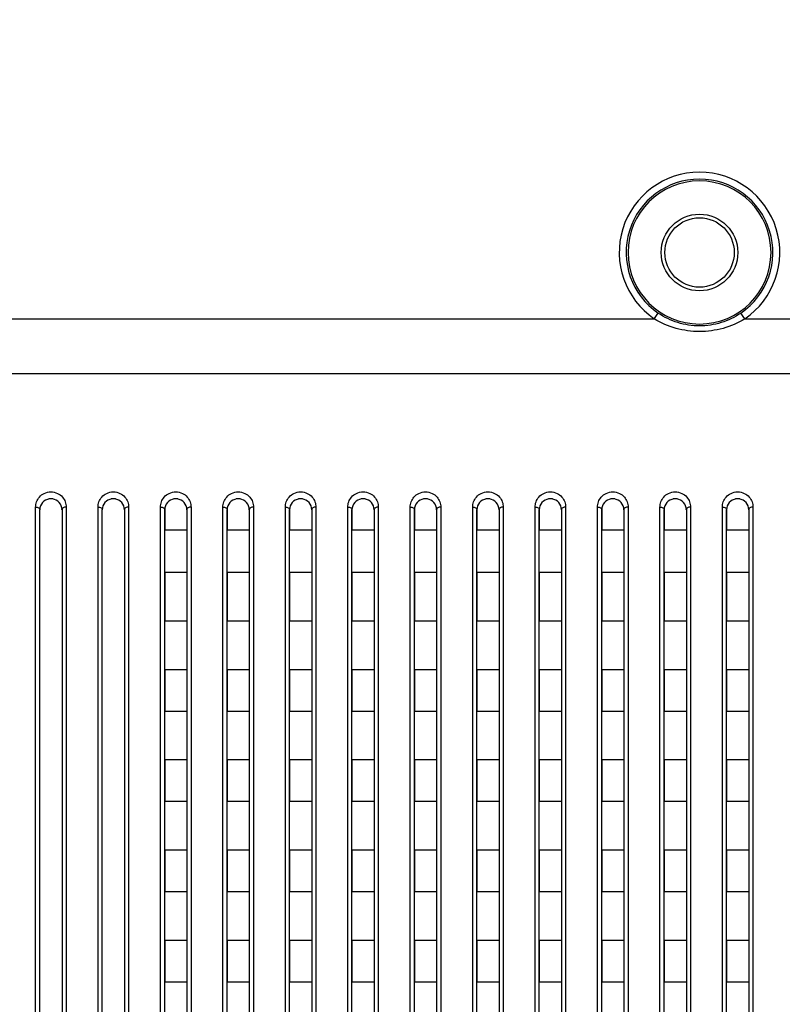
# Model space of a CAD drawing. Header units: millimetres. Extents: x -6054 to 364, y -1866 to 3094.
# Tile 204 of 256: x -3452 to -3397, y 865 to 936. Entities that reach past the tile are written whole.
import ezdxf

# ---------------------------------------------------------------- set-up
doc = ezdxf.new("R2010")
doc.units = ezdxf.units.MM
doc.header["$LTSCALE"] = 65.395
doc.header["$PDSIZE"] = 0.05
doc.layers.get('0').update_dxf_attribs({"linetype": 'CONTINUOUS'})
doc.layers.get('Defpoints').update_dxf_attribs({"linetype": 'CONTINUOUS'})
doc.layers.add('DIM', color=3, linetype='CONTINUOUS')
doc.styles.get("Standard").update_dxf_attribs({"font": 'arial.ttf'})
doc.dimstyles.new('ISO-25', dxfattribs={"dimtxt": 2.5, "dimasz": 2.5, "dimexe": 1.25, "dimexo": 0.625, "dimtad": 1, "dimtxsty": 'STANDARD', "dimcen": 2.5, "dimadec": 0, "dimazin": 0, "dimtfac": 1, "dimtmove": 0, "dimatfit": 3, "dimfxl": 1, "dimarcsym": 0})

# ---------------------------------------------------------------- blocks, each defined once
blk = doc.blocks.new('*D9')
at = {"layer": 'Defpoints', "color": 0}
for p in [(-3334.423, 996.719), (-3334.423, 865.648), (-3215.923, 865.648)]:
    blk.add_point(p, dxfattribs=at)
at = {"layer": 'DIM', "color": 3, "lineweight": -2}
for p, q in [((-3334.423, 866.273), (-3334.423, 997.969)), ((-3215.923, 866.273), (-3215.923, 997.969)), ((-3334.423, 996.719), (-3502.077, 996.719)), ((-3230.923, 996.719), (-3319.423, 996.719))]:
    blk.add_line(p, q, dxfattribs=at)
at = {"layer": 'DIM', "color": 3}
for points in [[(-3319.423, 999.219), (-3319.423, 994.219), (-3334.423, 996.719)], [(-3230.923, 994.219), (-3230.923, 999.219), (-3215.923, 996.719)]]:
    blk.add_solid(points, dxfattribs=at)
at = {"layer": 'DIM', "color": 2, "insert": (-3425.787, 1014.529), "char_height": 20, "attachment_point": 5}
blk.add_mtext('119  [4,665]', dxfattribs=at)

msp = doc.modelspace()

# ---------------------------------------------------------------- linework, layer by layer
at = {"linetype": 'Continuous'}
for p, q in [((-3559.913, 913.947), (-3406.433, 913.947)), ((-3406.433, 913.947), (-3406.152, 914.36)), ((-3399.913, 913.947), (-3400.194, 914.36)), ((-3399.913, 913.947), (-3246.433, 913.947)), ((-3099.485, 909.984), (-4686.861, 909.984)), ((-3451.023, 828.726), (-3451.023, 900.382)), ((-3448.823, 900.382), (-3448.823, 828.726)), ((-3446.523, 828.726), (-3446.523, 900.382)), ((-3444.323, 900.382), (-3444.323, 828.726)), ((-3442.023, 828.726), (-3442.023, 900.382)), ((-3439.823, 900.382), (-3439.823, 828.726)), ((-3437.523, 828.726), (-3437.523, 900.382)), ((-3435.323, 900.382), (-3435.323, 828.726)), ((-3433.023, 828.726), (-3433.023, 900.382)), ((-3430.823, 900.382), (-3430.823, 828.726)), ((-3428.523, 828.726), (-3428.523, 900.382)), ((-3426.323, 900.382), (-3426.323, 828.726)), ((-3424.023, 828.726), (-3424.023, 900.382)), ((-3421.823, 900.382), (-3421.823, 828.726)), ((-3419.523, 828.726), (-3419.523, 900.382)), ((-3417.323, 900.382), (-3417.323, 828.726)), ((-3415.023, 828.726), (-3415.023, 900.382)), ((-3412.823, 900.382), (-3412.823, 828.726)), ((-3410.523, 828.726), (-3410.523, 900.382)), ((-3408.323, 900.382), (-3408.323, 828.726)), ((-3406.023, 828.726), (-3406.023, 900.382)), ((-3403.823, 900.382), (-3403.823, 828.726)), ((-3401.523, 828.726), (-3401.523, 900.382)), ((-3399.323, 900.382), (-3399.323, 828.726)), ((-3450.723, 828.718), (-3450.723, 900.184)), ((-3450.723, 828.718), (-3450.723, 900.184)), ((-3450.723, 828.718), (-3450.723, 900.184)), ((-3449.123, 900.184), (-3449.123, 828.718)), ((-3449.123, 900.184), (-3449.123, 828.718)), ((-3449.123, 900.184), (-3449.123, 828.718)), ((-3446.223, 828.718), (-3446.223, 900.184)), ((-3446.223, 828.718), (-3446.223, 900.184)), ((-3446.223, 828.718), (-3446.223, 900.184)), ((-3444.623, 900.184), (-3444.623, 828.718)), ((-3444.623, 900.184), (-3444.623, 828.718)), ((-3444.623, 900.184), (-3444.623, 828.718)), ((-3441.723, 900.184), (-3441.723, 898.734)), ((-3441.723, 900.184), (-3441.723, 898.734)), ((-3441.723, 828.718), (-3441.723, 900.184)), ((-3440.123, 900.184), (-3440.123, 898.734)), ((-3440.123, 900.184), (-3440.123, 898.734)), ((-3440.123, 900.184), (-3440.123, 828.718)), ((-3437.223, 900.184), (-3437.223, 898.734)), ((-3437.223, 900.184), (-3437.223, 898.734)), ((-3437.223, 828.718), (-3437.223, 900.184)), ((-3435.623, 900.184), (-3435.623, 898.734)), ((-3435.623, 900.184), (-3435.623, 898.734)), ((-3435.623, 900.184), (-3435.623, 828.718)), ((-3432.723, 900.184), (-3432.723, 898.734)), ((-3432.723, 900.184), (-3432.723, 898.734)), ((-3432.723, 828.718), (-3432.723, 900.184)), ((-3431.123, 900.184), (-3431.123, 898.734)), ((-3431.123, 900.184), (-3431.123, 898.734)), ((-3431.123, 900.184), (-3431.123, 828.718)), ((-3428.223, 900.184), (-3428.223, 898.734)), ((-3428.223, 900.184), (-3428.223, 898.734)), ((-3428.223, 828.718), (-3428.223, 900.184)), ((-3426.623, 900.184), (-3426.623, 898.734)), ((-3426.623, 900.184), (-3426.623, 898.734)), ((-3426.623, 900.184), (-3426.623, 828.718)), ((-3423.723, 900.184), (-3423.723, 898.734)), ((-3423.723, 900.184), (-3423.723, 898.734)), ((-3423.723, 828.718), (-3423.723, 900.184)), ((-3422.123, 900.184), (-3422.123, 898.734)), ((-3422.123, 900.184), (-3422.123, 898.734)), ((-3422.123, 900.184), (-3422.123, 828.718)), ((-3419.223, 900.184), (-3419.223, 898.734)), ((-3419.223, 900.184), (-3419.223, 898.734)), ((-3419.223, 828.718), (-3419.223, 900.184)), ((-3417.623, 900.184), (-3417.623, 898.734)), ((-3417.623, 900.184), (-3417.623, 898.734)), ((-3417.623, 900.184), (-3417.623, 828.718)), ((-3414.723, 900.184), (-3414.723, 898.734)), ((-3414.723, 900.184), (-3414.723, 898.734)), ((-3414.723, 828.718), (-3414.723, 900.184)), ((-3413.123, 900.184), (-3413.123, 898.734)), ((-3413.123, 900.184), (-3413.123, 898.734)), ((-3413.123, 900.184), (-3413.123, 828.718)), ((-3410.223, 900.184), (-3410.223, 898.734)), ((-3410.223, 900.184), (-3410.223, 898.734)), ((-3410.223, 828.718), (-3410.223, 900.184)), ((-3408.623, 900.184), (-3408.623, 898.734)), ((-3408.623, 900.184), (-3408.623, 898.734)), ((-3408.623, 900.184), (-3408.623, 828.718)), ((-3405.723, 900.184), (-3405.723, 898.734)), ((-3405.723, 900.184), (-3405.723, 898.734)), ((-3405.723, 828.718), (-3405.723, 900.184)), ((-3404.123, 900.184), (-3404.123, 898.734)), ((-3404.123, 900.184), (-3404.123, 898.734)), ((-3404.123, 900.184), (-3404.123, 828.718)), ((-3401.223, 900.184), (-3401.223, 898.734)), ((-3401.223, 900.184), (-3401.223, 898.734)), ((-3401.223, 828.718), (-3401.223, 900.184)), ((-3399.623, 900.184), (-3399.623, 898.734)), ((-3399.623, 900.184), (-3399.623, 898.734)), ((-3399.623, 900.184), (-3399.623, 828.718)), ((-3440.123, 898.734), (-3441.723, 898.734)), ((-3440.123, 898.734), (-3441.723, 898.734)), ((-3435.623, 898.734), (-3437.223, 898.734)), ((-3435.623, 898.734), (-3437.223, 898.734)), ((-3431.123, 898.734), (-3432.723, 898.734)), ((-3431.123, 898.734), (-3432.723, 898.734)), ((-3426.623, 898.734), (-3428.223, 898.734)), ((-3426.623, 898.734), (-3428.223, 898.734)), ((-3422.123, 898.734), (-3423.723, 898.734)), ((-3422.123, 898.734), (-3423.723, 898.734)), ((-3417.623, 898.734), (-3419.223, 898.734)), ((-3417.623, 898.734), (-3419.223, 898.734)), ((-3413.123, 898.734), (-3414.723, 898.734)), ((-3413.123, 898.734), (-3414.723, 898.734)), ((-3408.623, 898.734), (-3410.223, 898.734)), ((-3408.623, 898.734), (-3410.223, 898.734)), ((-3404.123, 898.734), (-3405.723, 898.734)), ((-3404.123, 898.734), (-3405.723, 898.734)), ((-3399.623, 898.734), (-3401.223, 898.734)), ((-3399.623, 898.734), (-3401.223, 898.734)), ((-3441.723, 895.668), (-3441.723, 892.168)), ((-3441.723, 895.668), (-3441.723, 892.168)), ((-3440.123, 895.668), (-3441.723, 895.668)), ((-3440.123, 895.668), (-3441.723, 895.668)), ((-3440.123, 895.668), (-3440.123, 892.168)), ((-3440.123, 895.668), (-3440.123, 892.168)), ((-3437.223, 895.668), (-3437.223, 892.168)), ((-3437.223, 895.668), (-3437.223, 892.168)), ((-3435.623, 895.668), (-3437.223, 895.668)), ((-3435.623, 895.668), (-3437.223, 895.668)), ((-3435.623, 895.668), (-3435.623, 892.168)), ((-3435.623, 895.668), (-3435.623, 892.168)), ((-3432.723, 895.668), (-3432.723, 892.168)), ((-3432.723, 895.668), (-3432.723, 892.168)), ((-3431.123, 895.668), (-3432.723, 895.668)), ((-3431.123, 895.668), (-3432.723, 895.668)), ((-3431.123, 895.668), (-3431.123, 892.168)), ((-3431.123, 895.668), (-3431.123, 892.168)), ((-3426.623, 895.668), (-3428.223, 895.668)), ((-3426.623, 895.668), (-3428.223, 895.668)), ((-3428.223, 895.668), (-3428.223, 892.168)), ((-3428.223, 895.668), (-3428.223, 892.168)), ((-3426.623, 895.668), (-3426.623, 892.168)), ((-3426.623, 895.668), (-3426.623, 892.168)), ((-3422.123, 895.668), (-3423.723, 895.668)), ((-3422.123, 895.668), (-3423.723, 895.668)), ((-3423.723, 895.668), (-3423.723, 892.168)), ((-3423.723, 895.668), (-3423.723, 892.168)), ((-3422.123, 895.668), (-3422.123, 892.168)), ((-3422.123, 895.668), (-3422.123, 892.168)), ((-3417.623, 895.668), (-3419.223, 895.668)), ((-3417.623, 895.668), (-3419.223, 895.668)), ((-3419.223, 895.668), (-3419.223, 892.168)), ((-3419.223, 895.668), (-3419.223, 892.168)), ((-3417.623, 895.668), (-3417.623, 892.168)), ((-3417.623, 895.668), (-3417.623, 892.168)), ((-3413.123, 895.668), (-3414.723, 895.668)), ((-3413.123, 895.668), (-3414.723, 895.668)), ((-3414.723, 895.668), (-3414.723, 892.168)), ((-3414.723, 895.668), (-3414.723, 892.168)), ((-3413.123, 895.668), (-3413.123, 892.168)), ((-3413.123, 895.668), (-3413.123, 892.168)), ((-3408.623, 895.668), (-3410.223, 895.668)), ((-3408.623, 895.668), (-3410.223, 895.668)), ((-3410.223, 895.668), (-3410.223, 892.168)), ((-3410.223, 895.668), (-3410.223, 892.168)), ((-3408.623, 895.668), (-3408.623, 892.168)), ((-3408.623, 895.668), (-3408.623, 892.168)), ((-3404.123, 895.668), (-3405.723, 895.668)), ((-3404.123, 895.668), (-3405.723, 895.668)), ((-3405.723, 895.668), (-3405.723, 892.168)), ((-3405.723, 895.668), (-3405.723, 892.168)), ((-3404.123, 895.668), (-3404.123, 892.168)), ((-3404.123, 895.668), (-3404.123, 892.168)), ((-3399.623, 895.668), (-3401.223, 895.668)), ((-3399.623, 895.668), (-3401.223, 895.668)), ((-3401.223, 895.668), (-3401.223, 892.168)), ((-3401.223, 895.668), (-3401.223, 892.168)), ((-3399.623, 895.668), (-3399.623, 892.168)), ((-3399.623, 895.668), (-3399.623, 892.168)), ((-3440.123, 892.168), (-3441.723, 892.168)), ((-3440.123, 892.168), (-3441.723, 892.168)), ((-3435.623, 892.168), (-3437.223, 892.168)), ((-3435.623, 892.168), (-3437.223, 892.168)), ((-3431.123, 892.168), (-3432.723, 892.168)), ((-3431.123, 892.168), (-3432.723, 892.168)), ((-3426.623, 892.168), (-3428.223, 892.168)), ((-3426.623, 892.168), (-3428.223, 892.168)), ((-3422.123, 892.168), (-3423.723, 892.168)), ((-3422.123, 892.168), (-3423.723, 892.168)), ((-3417.623, 892.168), (-3419.223, 892.168)), ((-3417.623, 892.168), (-3419.223, 892.168)), ((-3413.123, 892.168), (-3414.723, 892.168)), ((-3413.123, 892.168), (-3414.723, 892.168)), ((-3408.623, 892.168), (-3410.223, 892.168)), ((-3408.623, 892.168), (-3410.223, 892.168)), ((-3404.123, 892.168), (-3405.723, 892.168)), ((-3404.123, 892.168), (-3405.723, 892.168)), ((-3399.623, 892.168), (-3401.223, 892.168)), ((-3399.623, 892.168), (-3401.223, 892.168)), ((-3441.723, 888.668), (-3441.723, 885.668)), ((-3441.723, 888.668), (-3441.723, 885.668)), ((-3440.123, 888.668), (-3441.723, 888.668)), ((-3440.123, 888.668), (-3441.723, 888.668)), ((-3440.123, 888.668), (-3440.123, 885.668)), ((-3440.123, 888.668), (-3440.123, 885.668)), ((-3437.223, 888.668), (-3437.223, 885.668)), ((-3437.223, 888.668), (-3437.223, 885.668)), ((-3435.623, 888.668), (-3437.223, 888.668)), ((-3435.623, 888.668), (-3437.223, 888.668)), ((-3435.623, 888.668), (-3435.623, 885.668)), ((-3435.623, 888.668), (-3435.623, 885.668)), ((-3432.723, 888.668), (-3432.723, 885.668)), ((-3432.723, 888.668), (-3432.723, 885.668)), ((-3431.123, 888.668), (-3432.723, 888.668)), ((-3431.123, 888.668), (-3432.723, 888.668)), ((-3431.123, 888.668), (-3431.123, 885.668)), ((-3431.123, 888.668), (-3431.123, 885.668)), ((-3426.623, 888.668), (-3428.223, 888.668)), ((-3426.623, 888.668), (-3428.223, 888.668)), ((-3428.223, 888.668), (-3428.223, 885.668)), ((-3428.223, 888.668), (-3428.223, 885.668)), ((-3426.623, 888.668), (-3426.623, 885.668)), ((-3426.623, 888.668), (-3426.623, 885.668)), ((-3422.123, 888.668), (-3423.723, 888.668)), ((-3422.123, 888.668), (-3423.723, 888.668)), ((-3423.723, 888.668), (-3423.723, 885.668)), ((-3423.723, 888.668), (-3423.723, 885.668)), ((-3422.123, 888.668), (-3422.123, 885.668)), ((-3422.123, 888.668), (-3422.123, 885.668)), ((-3417.623, 888.668), (-3419.223, 888.668)), ((-3417.623, 888.668), (-3419.223, 888.668)), ((-3419.223, 888.668), (-3419.223, 885.668)), ((-3419.223, 888.668), (-3419.223, 885.668)), ((-3417.623, 888.668), (-3417.623, 885.668)), ((-3417.623, 888.668), (-3417.623, 885.668)), ((-3413.123, 888.668), (-3414.723, 888.668)), ((-3413.123, 888.668), (-3414.723, 888.668)), ((-3414.723, 888.668), (-3414.723, 885.668)), ((-3414.723, 888.668), (-3414.723, 885.668)), ((-3413.123, 888.668), (-3413.123, 885.668)), ((-3413.123, 888.668), (-3413.123, 885.668)), ((-3408.623, 888.668), (-3410.223, 888.668)), ((-3408.623, 888.668), (-3410.223, 888.668)), ((-3410.223, 888.668), (-3410.223, 885.668)), ((-3410.223, 888.668), (-3410.223, 885.668)), ((-3408.623, 888.668), (-3408.623, 885.668)), ((-3408.623, 888.668), (-3408.623, 885.668)), ((-3404.123, 888.668), (-3405.723, 888.668)), ((-3404.123, 888.668), (-3405.723, 888.668)), ((-3405.723, 888.668), (-3405.723, 885.668)), ((-3405.723, 888.668), (-3405.723, 885.668)), ((-3404.123, 888.668), (-3404.123, 885.668)), ((-3404.123, 888.668), (-3404.123, 885.668)), ((-3399.623, 888.668), (-3401.223, 888.668)), ((-3399.623, 888.668), (-3401.223, 888.668)), ((-3401.223, 888.668), (-3401.223, 885.668)), ((-3401.223, 888.668), (-3401.223, 885.668)), ((-3399.623, 888.668), (-3399.623, 885.668)), ((-3399.623, 888.668), (-3399.623, 885.668)), ((-3440.123, 885.668), (-3441.723, 885.668)), ((-3440.123, 885.668), (-3441.723, 885.668)), ((-3435.623, 885.668), (-3437.223, 885.668)), ((-3435.623, 885.668), (-3437.223, 885.668)), ((-3431.123, 885.668), (-3432.723, 885.668)), ((-3431.123, 885.668), (-3432.723, 885.668)), ((-3426.623, 885.668), (-3428.223, 885.668)), ((-3426.623, 885.668), (-3428.223, 885.668)), ((-3422.123, 885.668), (-3423.723, 885.668)), ((-3422.123, 885.668), (-3423.723, 885.668)), ((-3417.623, 885.668), (-3419.223, 885.668)), ((-3417.623, 885.668), (-3419.223, 885.668)), ((-3413.123, 885.668), (-3414.723, 885.668)), ((-3413.123, 885.668), (-3414.723, 885.668)), ((-3408.623, 885.668), (-3410.223, 885.668)), ((-3408.623, 885.668), (-3410.223, 885.668)), ((-3404.123, 885.668), (-3405.723, 885.668)), ((-3404.123, 885.668), (-3405.723, 885.668)), ((-3399.623, 885.668), (-3401.223, 885.668)), ((-3399.623, 885.668), (-3401.223, 885.668)), ((-3441.723, 882.168), (-3441.723, 879.168)), ((-3441.723, 882.168), (-3441.723, 879.168)), ((-3440.123, 882.168), (-3441.723, 882.168)), ((-3440.123, 882.168), (-3441.723, 882.168)), ((-3440.123, 882.168), (-3440.123, 879.168)), ((-3440.123, 882.168), (-3440.123, 879.168)), ((-3437.223, 882.168), (-3437.223, 879.168)), ((-3437.223, 882.168), (-3437.223, 879.168)), ((-3435.623, 882.168), (-3437.223, 882.168)), ((-3435.623, 882.168), (-3437.223, 882.168)), ((-3435.623, 882.168), (-3435.623, 879.168)), ((-3435.623, 882.168), (-3435.623, 879.168)), ((-3432.723, 882.168), (-3432.723, 879.168)), ((-3432.723, 882.168), (-3432.723, 879.168)), ((-3431.123, 882.168), (-3432.723, 882.168)), ((-3431.123, 882.168), (-3432.723, 882.168)), ((-3431.123, 882.168), (-3431.123, 879.168)), ((-3431.123, 882.168), (-3431.123, 879.168)), ((-3426.623, 882.168), (-3428.223, 882.168)), ((-3426.623, 882.168), (-3428.223, 882.168)), ((-3428.223, 882.168), (-3428.223, 879.168)), ((-3428.223, 882.168), (-3428.223, 879.168)), ((-3426.623, 882.168), (-3426.623, 879.168)), ((-3426.623, 882.168), (-3426.623, 879.168)), ((-3422.123, 882.168), (-3423.723, 882.168)), ((-3422.123, 882.168), (-3423.723, 882.168)), ((-3423.723, 882.168), (-3423.723, 879.168)), ((-3423.723, 882.168), (-3423.723, 879.168)), ((-3422.123, 882.168), (-3422.123, 879.168)), ((-3422.123, 882.168), (-3422.123, 879.168)), ((-3417.623, 882.168), (-3419.223, 882.168)), ((-3417.623, 882.168), (-3419.223, 882.168)), ((-3419.223, 882.168), (-3419.223, 879.168)), ((-3419.223, 882.168), (-3419.223, 879.168)), ((-3417.623, 882.168), (-3417.623, 879.168)), ((-3417.623, 882.168), (-3417.623, 879.168)), ((-3413.123, 882.168), (-3414.723, 882.168)), ((-3413.123, 882.168), (-3414.723, 882.168)), ((-3414.723, 882.168), (-3414.723, 879.168)), ((-3414.723, 882.168), (-3414.723, 879.168)), ((-3413.123, 882.168), (-3413.123, 879.168)), ((-3413.123, 882.168), (-3413.123, 879.168)), ((-3408.623, 882.168), (-3410.223, 882.168)), ((-3408.623, 882.168), (-3410.223, 882.168)), ((-3410.223, 882.168), (-3410.223, 879.168)), ((-3410.223, 882.168), (-3410.223, 879.168)), ((-3408.623, 882.168), (-3408.623, 879.168)), ((-3408.623, 882.168), (-3408.623, 879.168)), ((-3404.123, 882.168), (-3405.723, 882.168)), ((-3404.123, 882.168), (-3405.723, 882.168)), ((-3405.723, 882.168), (-3405.723, 879.168)), ((-3405.723, 882.168), (-3405.723, 879.168)), ((-3404.123, 882.168), (-3404.123, 879.168)), ((-3404.123, 882.168), (-3404.123, 879.168)), ((-3399.623, 882.168), (-3401.223, 882.168)), ((-3399.623, 882.168), (-3401.223, 882.168)), ((-3401.223, 882.168), (-3401.223, 879.168)), ((-3401.223, 882.168), (-3401.223, 879.168)), ((-3399.623, 882.168), (-3399.623, 879.168)), ((-3399.623, 882.168), (-3399.623, 879.168)), ((-3440.123, 879.168), (-3441.723, 879.168)), ((-3440.123, 879.168), (-3441.723, 879.168)), ((-3435.623, 879.168), (-3437.223, 879.168)), ((-3435.623, 879.168), (-3437.223, 879.168)), ((-3431.123, 879.168), (-3432.723, 879.168)), ((-3431.123, 879.168), (-3432.723, 879.168)), ((-3426.623, 879.168), (-3428.223, 879.168)), ((-3426.623, 879.168), (-3428.223, 879.168)), ((-3422.123, 879.168), (-3423.723, 879.168)), ((-3422.123, 879.168), (-3423.723, 879.168)), ((-3417.623, 879.168), (-3419.223, 879.168)), ((-3417.623, 879.168), (-3419.223, 879.168)), ((-3413.123, 879.168), (-3414.723, 879.168)), ((-3413.123, 879.168), (-3414.723, 879.168)), ((-3408.623, 879.168), (-3410.223, 879.168)), ((-3408.623, 879.168), (-3410.223, 879.168)), ((-3404.123, 879.168), (-3405.723, 879.168)), ((-3404.123, 879.168), (-3405.723, 879.168)), ((-3399.623, 879.168), (-3401.223, 879.168)), ((-3399.623, 879.168), (-3401.223, 879.168)), ((-3441.723, 875.668), (-3441.723, 872.668)), ((-3441.723, 875.668), (-3441.723, 872.668)), ((-3440.123, 875.668), (-3441.723, 875.668)), ((-3440.123, 875.668), (-3441.723, 875.668)), ((-3440.123, 875.668), (-3440.123, 872.668)), ((-3440.123, 875.668), (-3440.123, 872.668)), ((-3437.223, 875.668), (-3437.223, 872.668)), ((-3437.223, 875.668), (-3437.223, 872.668)), ((-3435.623, 875.668), (-3437.223, 875.668)), ((-3435.623, 875.668), (-3437.223, 875.668)), ((-3435.623, 875.668), (-3435.623, 872.668)), ((-3435.623, 875.668), (-3435.623, 872.668)), ((-3432.723, 875.668), (-3432.723, 872.668)), ((-3432.723, 875.668), (-3432.723, 872.668)), ((-3431.123, 875.668), (-3432.723, 875.668)), ((-3431.123, 875.668), (-3432.723, 875.668)), ((-3431.123, 875.668), (-3431.123, 872.668)), ((-3431.123, 875.668), (-3431.123, 872.668)), ((-3426.623, 875.668), (-3428.223, 875.668)), ((-3426.623, 875.668), (-3428.223, 875.668)), ((-3428.223, 875.668), (-3428.223, 872.668)), ((-3428.223, 875.668), (-3428.223, 872.668)), ((-3426.623, 875.668), (-3426.623, 872.668)), ((-3426.623, 875.668), (-3426.623, 872.668)), ((-3422.123, 875.668), (-3423.723, 875.668)), ((-3422.123, 875.668), (-3423.723, 875.668)), ((-3423.723, 875.668), (-3423.723, 872.668)), ((-3423.723, 875.668), (-3423.723, 872.668)), ((-3422.123, 875.668), (-3422.123, 872.668)), ((-3422.123, 875.668), (-3422.123, 872.668)), ((-3417.623, 875.668), (-3419.223, 875.668)), ((-3417.623, 875.668), (-3419.223, 875.668)), ((-3419.223, 875.668), (-3419.223, 872.668)), ((-3419.223, 875.668), (-3419.223, 872.668)), ((-3417.623, 875.668), (-3417.623, 872.668)), ((-3417.623, 875.668), (-3417.623, 872.668)), ((-3413.123, 875.668), (-3414.723, 875.668)), ((-3413.123, 875.668), (-3414.723, 875.668)), ((-3414.723, 875.668), (-3414.723, 872.668)), ((-3414.723, 875.668), (-3414.723, 872.668)), ((-3413.123, 875.668), (-3413.123, 872.668)), ((-3413.123, 875.668), (-3413.123, 872.668)), ((-3408.623, 875.668), (-3410.223, 875.668)), ((-3408.623, 875.668), (-3410.223, 875.668)), ((-3410.223, 875.668), (-3410.223, 872.668)), ((-3410.223, 875.668), (-3410.223, 872.668)), ((-3408.623, 875.668), (-3408.623, 872.668)), ((-3408.623, 875.668), (-3408.623, 872.668)), ((-3404.123, 875.668), (-3405.723, 875.668)), ((-3404.123, 875.668), (-3405.723, 875.668)), ((-3405.723, 875.668), (-3405.723, 872.668)), ((-3405.723, 875.668), (-3405.723, 872.668)), ((-3404.123, 875.668), (-3404.123, 872.668)), ((-3404.123, 875.668), (-3404.123, 872.668)), ((-3399.623, 875.668), (-3401.223, 875.668)), ((-3399.623, 875.668), (-3401.223, 875.668)), ((-3401.223, 875.668), (-3401.223, 872.668)), ((-3401.223, 875.668), (-3401.223, 872.668)), ((-3399.623, 875.668), (-3399.623, 872.668)), ((-3399.623, 875.668), (-3399.623, 872.668)), ((-3440.123, 872.668), (-3441.723, 872.668)), ((-3440.123, 872.668), (-3441.723, 872.668)), ((-3435.623, 872.668), (-3437.223, 872.668)), ((-3435.623, 872.668), (-3437.223, 872.668)), ((-3431.123, 872.668), (-3432.723, 872.668)), ((-3431.123, 872.668), (-3432.723, 872.668)), ((-3426.623, 872.668), (-3428.223, 872.668)), ((-3426.623, 872.668), (-3428.223, 872.668)), ((-3422.123, 872.668), (-3423.723, 872.668)), ((-3422.123, 872.668), (-3423.723, 872.668)), ((-3417.623, 872.668), (-3419.223, 872.668)), ((-3417.623, 872.668), (-3419.223, 872.668)), ((-3413.123, 872.668), (-3414.723, 872.668)), ((-3413.123, 872.668), (-3414.723, 872.668)), ((-3408.623, 872.668), (-3410.223, 872.668)), ((-3408.623, 872.668), (-3410.223, 872.668)), ((-3404.123, 872.668), (-3405.723, 872.668)), ((-3404.123, 872.668), (-3405.723, 872.668)), ((-3399.623, 872.668), (-3401.223, 872.668)), ((-3399.623, 872.668), (-3401.223, 872.668)), ((-3441.723, 869.168), (-3441.723, 866.168)), ((-3441.723, 869.168), (-3441.723, 866.168)), ((-3440.123, 869.168), (-3441.723, 869.168)), ((-3440.123, 869.168), (-3441.723, 869.168)), ((-3440.123, 869.168), (-3440.123, 866.168)), ((-3440.123, 869.168), (-3440.123, 866.168)), ((-3437.223, 869.168), (-3437.223, 866.168)), ((-3437.223, 869.168), (-3437.223, 866.168)), ((-3435.623, 869.168), (-3437.223, 869.168)), ((-3435.623, 869.168), (-3437.223, 869.168)), ((-3435.623, 869.168), (-3435.623, 866.168)), ((-3435.623, 869.168), (-3435.623, 866.168)), ((-3432.723, 869.168), (-3432.723, 866.168)), ((-3432.723, 869.168), (-3432.723, 866.168)), ((-3431.123, 869.168), (-3432.723, 869.168)), ((-3431.123, 869.168), (-3432.723, 869.168)), ((-3431.123, 869.168), (-3431.123, 866.168)), ((-3431.123, 869.168), (-3431.123, 866.168)), ((-3426.623, 869.168), (-3428.223, 869.168)), ((-3426.623, 869.168), (-3428.223, 869.168)), ((-3428.223, 869.168), (-3428.223, 866.168)), ((-3428.223, 869.168), (-3428.223, 866.168)), ((-3426.623, 869.168), (-3426.623, 866.168)), ((-3426.623, 869.168), (-3426.623, 866.168)), ((-3422.123, 869.168), (-3423.723, 869.168)), ((-3422.123, 869.168), (-3423.723, 869.168)), ((-3423.723, 869.168), (-3423.723, 866.168)), ((-3423.723, 869.168), (-3423.723, 866.168)), ((-3422.123, 869.168), (-3422.123, 866.168)), ((-3422.123, 869.168), (-3422.123, 866.168)), ((-3417.623, 869.168), (-3419.223, 869.168)), ((-3417.623, 869.168), (-3419.223, 869.168)), ((-3419.223, 869.168), (-3419.223, 866.168)), ((-3419.223, 869.168), (-3419.223, 866.168)), ((-3417.623, 869.168), (-3417.623, 866.168)), ((-3417.623, 869.168), (-3417.623, 866.168)), ((-3413.123, 869.168), (-3414.723, 869.168)), ((-3413.123, 869.168), (-3414.723, 869.168)), ((-3414.723, 869.168), (-3414.723, 866.168)), ((-3414.723, 869.168), (-3414.723, 866.168)), ((-3413.123, 869.168), (-3413.123, 866.168)), ((-3413.123, 869.168), (-3413.123, 866.168)), ((-3408.623, 869.168), (-3410.223, 869.168)), ((-3408.623, 869.168), (-3410.223, 869.168)), ((-3410.223, 869.168), (-3410.223, 866.168)), ((-3410.223, 869.168), (-3410.223, 866.168)), ((-3408.623, 869.168), (-3408.623, 866.168)), ((-3408.623, 869.168), (-3408.623, 866.168)), ((-3404.123, 869.168), (-3405.723, 869.168)), ((-3404.123, 869.168), (-3405.723, 869.168)), ((-3405.723, 869.168), (-3405.723, 866.168)), ((-3405.723, 869.168), (-3405.723, 866.168)), ((-3404.123, 869.168), (-3404.123, 866.168)), ((-3404.123, 869.168), (-3404.123, 866.168)), ((-3399.623, 869.168), (-3401.223, 869.168)), ((-3399.623, 869.168), (-3401.223, 869.168)), ((-3401.223, 869.168), (-3401.223, 866.168)), ((-3401.223, 869.168), (-3401.223, 866.168)), ((-3399.623, 869.168), (-3399.623, 866.168)), ((-3399.623, 869.168), (-3399.623, 866.168)), ((-3440.123, 866.168), (-3441.723, 866.168)), ((-3440.123, 866.168), (-3441.723, 866.168)), ((-3435.623, 866.168), (-3437.223, 866.168)), ((-3435.623, 866.168), (-3437.223, 866.168)), ((-3431.123, 866.168), (-3432.723, 866.168)), ((-3431.123, 866.168), (-3432.723, 866.168)), ((-3426.623, 866.168), (-3428.223, 866.168)), ((-3426.623, 866.168), (-3428.223, 866.168)), ((-3422.123, 866.168), (-3423.723, 866.168)), ((-3422.123, 866.168), (-3423.723, 866.168)), ((-3417.623, 866.168), (-3419.223, 866.168)), ((-3417.623, 866.168), (-3419.223, 866.168)), ((-3413.123, 866.168), (-3414.723, 866.168)), ((-3413.123, 866.168), (-3414.723, 866.168)), ((-3408.623, 866.168), (-3410.223, 866.168)), ((-3408.623, 866.168), (-3410.223, 866.168)), ((-3404.123, 866.168), (-3405.723, 866.168)), ((-3404.123, 866.168), (-3405.723, 866.168)), ((-3399.623, 866.168), (-3401.223, 866.168)), ((-3399.623, 866.168), (-3401.223, 866.168))]:
    msp.add_line(p, q, dxfattribs=at)
for radius in [2.762, 2.5]:
    msp.add_circle((-3403.173, 918.728), radius, dxfattribs=at)
for centre, radius, start, end in [((-3403.173, 918.728), 5.786, 304.29185, 235.70815), ((-3403.173, 918.728), 5.287, 304.29185, 235.70815), ((-3403.173, 918.728), 5.154, 0, 180), ((-3403.173, 918.728), 5.154, 180, 360), ((-3449.923, 900.184), 0.8, 98.00571, 180), ((-3449.923, 900.184), 0.8, 98.00697, 100.40127), ((-3449.923, 900.184), 0.8, 98.00697, 100.40127), ((-3449.923, 900.182), 0.802, 92.67353, 98.00676), ((-3449.923, 900.182), 0.802, 92.67345, 98.00676), ((-3449.923, 900.182), 0.802, 92.67345, 98.00676), ((-3449.923, 900.186), 0.798, 87.34328, 92.66704), ((-3449.923, 900.186), 0.798, 87.34328, 92.66704), ((-3449.923, 900.186), 0.798, 87.34317, 92.66715), ((-3449.923, 900.182), 0.802, 81.99243, 87.33724), ((-3449.923, 900.182), 0.802, 81.99258, 87.33756), ((-3449.923, 900.182), 0.802, 81.99258, 87.33756), ((-3449.923, 900.184), 0.8, 0, 81.99444), ((-3449.923, 900.184), 0.8, 79.5496, 81.99314), ((-3449.923, 900.184), 0.8, 79.5496, 81.99314), ((-3445.423, 900.184), 0.8, 98.00571, 180), ((-3445.423, 900.184), 0.8, 98.00697, 100.40127), ((-3445.423, 900.184), 0.8, 98.00697, 100.40127), ((-3445.423, 900.182), 0.802, 92.67353, 98.00676), ((-3445.423, 900.182), 0.802, 92.67345, 98.00676), ((-3445.423, 900.182), 0.802, 92.67345, 98.00676), ((-3445.423, 900.186), 0.798, 87.34328, 92.66704), ((-3445.423, 900.186), 0.798, 87.34328, 92.66704), ((-3445.423, 900.186), 0.798, 87.34317, 92.66715), ((-3445.423, 900.182), 0.802, 81.99243, 87.33724), ((-3445.423, 900.182), 0.802, 81.99258, 87.33756), ((-3445.423, 900.182), 0.802, 81.99258, 87.33756), ((-3445.423, 900.184), 0.8, 0, 81.99444), ((-3445.423, 900.184), 0.8, 79.5496, 81.99314), ((-3445.423, 900.184), 0.8, 79.5496, 81.99314), ((-3440.923, 900.184), 0.8, 98.00571, 180), ((-3440.923, 900.184), 0.8, 98.00697, 100.40127), ((-3440.923, 900.184), 0.8, 98.00697, 100.40127), ((-3440.923, 900.182), 0.802, 92.67353, 98.00676), ((-3440.923, 900.182), 0.802, 92.67345, 98.00676), ((-3440.923, 900.182), 0.802, 92.67345, 98.00676), ((-3440.923, 900.186), 0.798, 87.34328, 92.66704), ((-3440.923, 900.186), 0.798, 87.34328, 92.66704), ((-3440.923, 900.186), 0.798, 87.34317, 92.66715), ((-3440.923, 900.182), 0.802, 81.99243, 87.33724), ((-3440.923, 900.182), 0.802, 81.99258, 87.33756), ((-3440.923, 900.182), 0.802, 81.99258, 87.33756), ((-3440.923, 900.184), 0.8, 0, 81.99444), ((-3440.923, 900.184), 0.8, 79.5496, 81.99314), ((-3440.923, 900.184), 0.8, 79.5496, 81.99314), ((-3436.423, 900.184), 0.8, 98.00571, 180), ((-3436.423, 900.184), 0.8, 98.00697, 100.40127), ((-3436.423, 900.184), 0.8, 98.00697, 100.40127), ((-3436.423, 900.182), 0.802, 92.67353, 98.00676), ((-3436.423, 900.182), 0.802, 92.67345, 98.00676), ((-3436.423, 900.182), 0.802, 92.67345, 98.00676), ((-3436.423, 900.186), 0.798, 87.34328, 92.66704), ((-3436.423, 900.186), 0.798, 87.34328, 92.66704), ((-3436.423, 900.186), 0.798, 87.34317, 92.66715), ((-3436.423, 900.182), 0.802, 81.99243, 87.33724), ((-3436.423, 900.182), 0.802, 81.99258, 87.33756), ((-3436.423, 900.182), 0.802, 81.99258, 87.33756), ((-3436.423, 900.184), 0.8, 0, 81.99444), ((-3436.423, 900.184), 0.8, 79.5496, 81.99314), ((-3436.423, 900.184), 0.8, 79.5496, 81.99314), ((-3431.923, 900.184), 0.8, 98.00571, 180), ((-3431.923, 900.184), 0.8, 98.00697, 100.40127), ((-3431.923, 900.184), 0.8, 98.00697, 100.40127), ((-3431.923, 900.182), 0.802, 92.67353, 98.00676), ((-3431.923, 900.182), 0.802, 92.67345, 98.00676), ((-3431.923, 900.182), 0.802, 92.67345, 98.00676), ((-3431.923, 900.186), 0.798, 87.34328, 92.66704), ((-3431.923, 900.186), 0.798, 87.34328, 92.66704), ((-3431.923, 900.186), 0.798, 87.34317, 92.66715), ((-3431.923, 900.182), 0.802, 81.99243, 87.33724), ((-3431.923, 900.182), 0.802, 81.99258, 87.33756), ((-3431.923, 900.182), 0.802, 81.99258, 87.33756), ((-3431.923, 900.184), 0.8, 0, 81.99444), ((-3431.923, 900.184), 0.8, 79.5496, 81.99314), ((-3431.923, 900.184), 0.8, 79.5496, 81.99314), ((-3427.423, 900.184), 0.8, 98.00571, 180), ((-3427.423, 900.184), 0.8, 98.00697, 100.40127), ((-3427.423, 900.184), 0.8, 98.00697, 100.40127), ((-3427.423, 900.182), 0.802, 92.67353, 98.00676), ((-3427.423, 900.182), 0.802, 92.67345, 98.00676), ((-3427.423, 900.182), 0.802, 92.67345, 98.00676), ((-3427.423, 900.186), 0.798, 87.34328, 92.66704), ((-3427.423, 900.186), 0.798, 87.34328, 92.66704), ((-3427.423, 900.186), 0.798, 87.34317, 92.66715), ((-3427.423, 900.182), 0.802, 81.99243, 87.33724), ((-3427.423, 900.182), 0.802, 81.99258, 87.33756), ((-3427.423, 900.182), 0.802, 81.99258, 87.33756), ((-3427.423, 900.184), 0.8, 0, 81.99444), ((-3427.423, 900.184), 0.8, 79.5496, 81.99314), ((-3427.423, 900.184), 0.8, 79.5496, 81.99314), ((-3422.923, 900.184), 0.8, 98.00571, 180), ((-3422.923, 900.184), 0.8, 98.00697, 100.40127), ((-3422.923, 900.184), 0.8, 98.00697, 100.40127), ((-3422.923, 900.182), 0.802, 92.67353, 98.00676), ((-3422.923, 900.182), 0.802, 92.67345, 98.00676), ((-3422.923, 900.182), 0.802, 92.67345, 98.00676), ((-3422.923, 900.186), 0.798, 87.34328, 92.66704), ((-3422.923, 900.186), 0.798, 87.34328, 92.66704), ((-3422.923, 900.186), 0.798, 87.34317, 92.66715), ((-3422.923, 900.182), 0.802, 81.99243, 87.33724), ((-3422.923, 900.182), 0.802, 81.99258, 87.33756), ((-3422.923, 900.182), 0.802, 81.99258, 87.33756), ((-3422.923, 900.184), 0.8, 0, 81.99444), ((-3422.923, 900.184), 0.8, 79.5496, 81.99314), ((-3422.923, 900.184), 0.8, 79.5496, 81.99314), ((-3418.423, 900.184), 0.8, 98.00571, 180), ((-3418.423, 900.184), 0.8, 98.00697, 100.40127), ((-3418.423, 900.184), 0.8, 98.00697, 100.40127), ((-3418.423, 900.182), 0.802, 92.67353, 98.00676), ((-3418.423, 900.182), 0.802, 92.67345, 98.00676), ((-3418.423, 900.182), 0.802, 92.67345, 98.00676), ((-3418.423, 900.186), 0.798, 87.34328, 92.66704), ((-3418.423, 900.186), 0.798, 87.34328, 92.66704), ((-3418.423, 900.186), 0.798, 87.34317, 92.66715), ((-3418.423, 900.182), 0.802, 81.99243, 87.33724), ((-3418.423, 900.182), 0.802, 81.99258, 87.33756), ((-3418.423, 900.182), 0.802, 81.99258, 87.33756), ((-3418.423, 900.184), 0.8, 0, 81.99444), ((-3418.423, 900.184), 0.8, 79.5496, 81.99314), ((-3418.423, 900.184), 0.8, 79.5496, 81.99314), ((-3413.923, 900.184), 0.8, 98.00571, 180), ((-3413.923, 900.184), 0.8, 98.00697, 100.40127), ((-3413.923, 900.184), 0.8, 98.00697, 100.40127), ((-3413.923, 900.182), 0.802, 92.67353, 98.00676), ((-3413.923, 900.182), 0.802, 92.67345, 98.00676), ((-3413.923, 900.182), 0.802, 92.67345, 98.00676), ((-3413.923, 900.186), 0.798, 87.34328, 92.66704), ((-3413.923, 900.186), 0.798, 87.34328, 92.66704), ((-3413.923, 900.186), 0.798, 87.34317, 92.66715), ((-3413.923, 900.182), 0.802, 81.99243, 87.33724), ((-3413.923, 900.182), 0.802, 81.99258, 87.33756), ((-3413.923, 900.182), 0.802, 81.99258, 87.33756), ((-3413.923, 900.184), 0.8, 0, 81.99444), ((-3413.923, 900.184), 0.8, 79.5496, 81.99314), ((-3413.923, 900.184), 0.8, 79.5496, 81.99314), ((-3409.423, 900.184), 0.8, 98.00571, 180), ((-3409.423, 900.184), 0.8, 98.00697, 100.40127), ((-3409.423, 900.184), 0.8, 98.00697, 100.40127), ((-3409.423, 900.182), 0.802, 92.67353, 98.00676), ((-3409.423, 900.182), 0.802, 92.67345, 98.00676), ((-3409.423, 900.182), 0.802, 92.67345, 98.00676), ((-3409.423, 900.186), 0.798, 87.34328, 92.66704), ((-3409.423, 900.186), 0.798, 87.34328, 92.66704), ((-3409.423, 900.186), 0.798, 87.34317, 92.66715), ((-3409.423, 900.182), 0.802, 81.99243, 87.33724), ((-3409.423, 900.182), 0.802, 81.99258, 87.33756), ((-3409.423, 900.182), 0.802, 81.99258, 87.33756), ((-3409.423, 900.184), 0.8, 0, 81.99444), ((-3409.423, 900.184), 0.8, 79.5496, 81.99314), ((-3409.423, 900.184), 0.8, 79.5496, 81.99314), ((-3404.923, 900.184), 0.8, 98.00571, 180), ((-3404.923, 900.184), 0.8, 98.00697, 100.40127), ((-3404.923, 900.184), 0.8, 98.00697, 100.40127), ((-3404.923, 900.182), 0.802, 92.67353, 98.00676), ((-3404.923, 900.182), 0.802, 92.67345, 98.00676), ((-3404.923, 900.182), 0.802, 92.67345, 98.00676), ((-3404.923, 900.186), 0.798, 87.34328, 92.66704), ((-3404.923, 900.186), 0.798, 87.34328, 92.66704), ((-3404.923, 900.186), 0.798, 87.34317, 92.66715), ((-3404.923, 900.182), 0.802, 81.99243, 87.33724), ((-3404.923, 900.182), 0.802, 81.99258, 87.33756), ((-3404.923, 900.182), 0.802, 81.99258, 87.33756), ((-3404.923, 900.184), 0.8, 0, 81.99444), ((-3404.923, 900.184), 0.8, 79.5496, 81.99314), ((-3404.923, 900.184), 0.8, 79.5496, 81.99314), ((-3400.423, 900.184), 0.8, 98.00571, 180), ((-3400.423, 900.184), 0.8, 98.00697, 100.40127), ((-3400.423, 900.184), 0.8, 98.00697, 100.40127), ((-3400.423, 900.182), 0.802, 92.67353, 98.00676), ((-3400.423, 900.182), 0.802, 92.67345, 98.00676), ((-3400.423, 900.182), 0.802, 92.67345, 98.00676), ((-3400.423, 900.186), 0.798, 87.34328, 92.66704), ((-3400.423, 900.186), 0.798, 87.34328, 92.66704), ((-3400.423, 900.186), 0.798, 87.34317, 92.66715), ((-3400.423, 900.182), 0.802, 81.99243, 87.33724), ((-3400.423, 900.182), 0.802, 81.99258, 87.33756), ((-3400.423, 900.182), 0.802, 81.99258, 87.33756), ((-3400.423, 900.184), 0.8, 0, 81.99444), ((-3400.423, 900.184), 0.8, 79.5496, 81.99314), ((-3400.423, 900.184), 0.8, 79.5496, 81.99314), ((-3449.923, 900.184), 0.8, 176.37735, 179.99968), ((-3449.923, 900.184), 0.8, 176.37735, 179.99968), ((-3449.923, 900.184), 0.8, 0.00033, 3.66432), ((-3449.923, 900.184), 0.8, 0.00033, 3.66432), ((-3445.423, 900.184), 0.8, 176.37735, 179.99968), ((-3445.423, 900.184), 0.8, 176.37735, 179.99968), ((-3445.423, 900.184), 0.8, 0.00033, 3.66432), ((-3445.423, 900.184), 0.8, 0.00033, 3.66432), ((-3440.923, 900.184), 0.8, 176.37735, 179.99968), ((-3440.923, 900.184), 0.8, 176.37735, 179.99968), ((-3440.923, 900.184), 0.8, 0.00033, 3.66432), ((-3440.923, 900.184), 0.8, 0.00033, 3.66432), ((-3436.423, 900.184), 0.8, 176.37735, 179.99968), ((-3436.423, 900.184), 0.8, 176.37735, 179.99968), ((-3436.423, 900.184), 0.8, 0.00033, 3.66432), ((-3436.423, 900.184), 0.8, 0.00033, 3.66432), ((-3431.923, 900.184), 0.8, 176.37735, 179.99968), ((-3431.923, 900.184), 0.8, 176.37735, 179.99968), ((-3431.923, 900.184), 0.8, 0.00033, 3.66432), ((-3431.923, 900.184), 0.8, 0.00033, 3.66432), ((-3427.423, 900.184), 0.8, 176.37735, 179.99968), ((-3427.423, 900.184), 0.8, 176.37735, 179.99968), ((-3427.423, 900.184), 0.8, 0.00033, 3.66432), ((-3427.423, 900.184), 0.8, 0.00033, 3.66432), ((-3422.923, 900.184), 0.8, 176.37735, 179.99968), ((-3422.923, 900.184), 0.8, 176.37735, 179.99968), ((-3422.923, 900.184), 0.8, 0.00033, 3.66432), ((-3422.923, 900.184), 0.8, 0.00033, 3.66432), ((-3418.423, 900.184), 0.8, 176.37735, 179.99968), ((-3418.423, 900.184), 0.8, 176.37735, 179.99968), ((-3418.423, 900.184), 0.8, 0.00033, 3.66432), ((-3418.423, 900.184), 0.8, 0.00033, 3.66432), ((-3413.923, 900.184), 0.8, 176.37735, 179.99968), ((-3413.923, 900.184), 0.8, 176.37735, 179.99968), ((-3413.923, 900.184), 0.8, 0.00033, 3.66432), ((-3413.923, 900.184), 0.8, 0.00033, 3.66432), ((-3409.423, 900.184), 0.8, 176.37735, 179.99968), ((-3409.423, 900.184), 0.8, 176.37735, 179.99968), ((-3409.423, 900.184), 0.8, 0.00033, 3.66432), ((-3409.423, 900.184), 0.8, 0.00033, 3.66432), ((-3404.923, 900.184), 0.8, 176.37735, 179.99968), ((-3404.923, 900.184), 0.8, 176.37735, 179.99968), ((-3404.923, 900.184), 0.8, 0.00033, 3.66432), ((-3404.923, 900.184), 0.8, 0.00033, 3.66432), ((-3400.423, 900.184), 0.8, 176.37735, 179.99968), ((-3400.423, 900.184), 0.8, 176.37735, 179.99968), ((-3400.423, 900.184), 0.8, 0.00033, 3.66432), ((-3400.423, 900.184), 0.8, 0.00033, 3.66432)]:
    msp.add_arc(centre, radius, start, end, dxfattribs=at)
for points, knots in [([(-3399.913, 913.947), (-3400.397, 913.647), (-3401.459, 913.184), (-3403.173, 912.951), (-3404.888, 913.184), (-3405.949, 913.647), (-3406.433, 913.947)], [0, 0, 0, 0, 0.24996, 0.5, 0.75004, 1, 1, 1, 1]), ([(-3400.194, 914.36), (-3400.629, 914.064), (-3401.591, 913.596), (-3403.173, 913.356), (-3404.755, 913.596), (-3405.718, 914.064), (-3406.152, 914.36)], [0, 0, 0, 0, 0.249992, 0.5, 0.750008, 1, 1, 1, 1]), ([(-3451.023, 900.382), (-3451.023, 900.51), (-3450.977, 900.773), (-3450.766, 901.134), (-3450.403, 901.413), (-3449.923, 901.524), (-3449.443, 901.413), (-3449.08, 901.134), (-3448.869, 900.773), (-3448.823, 900.51), (-3448.823, 900.382)], [0, 0, 0, 0, 0.111203, 0.227903, 0.356731, 0.49999, 0.643254, 0.77209, 0.888795, 1, 1, 1, 1]), ([(-3446.523, 900.382), (-3446.523, 900.51), (-3446.477, 900.773), (-3446.266, 901.134), (-3445.903, 901.413), (-3445.423, 901.524), (-3444.943, 901.413), (-3444.58, 901.134), (-3444.369, 900.773), (-3444.323, 900.51), (-3444.323, 900.382)], [0, 0, 0, 0, 0.111203, 0.227903, 0.356731, 0.49999, 0.643254, 0.77209, 0.888795, 1, 1, 1, 1]), ([(-3442.023, 900.382), (-3442.023, 900.51), (-3441.977, 900.773), (-3441.766, 901.134), (-3441.403, 901.413), (-3440.923, 901.524), (-3440.443, 901.413), (-3440.08, 901.134), (-3439.869, 900.773), (-3439.823, 900.51), (-3439.823, 900.382)], [0, 0, 0, 0, 0.111203, 0.227903, 0.356731, 0.49999, 0.643254, 0.77209, 0.888795, 1, 1, 1, 1]), ([(-3437.523, 900.382), (-3437.523, 900.51), (-3437.477, 900.773), (-3437.266, 901.134), (-3436.903, 901.413), (-3436.423, 901.524), (-3435.943, 901.413), (-3435.58, 901.134), (-3435.369, 900.773), (-3435.323, 900.51), (-3435.323, 900.382)], [0, 0, 0, 0, 0.111203, 0.227903, 0.356731, 0.49999, 0.643254, 0.77209, 0.888795, 1, 1, 1, 1]), ([(-3433.023, 900.382), (-3433.023, 900.51), (-3432.977, 900.773), (-3432.766, 901.134), (-3432.403, 901.413), (-3431.923, 901.524), (-3431.443, 901.413), (-3431.08, 901.134), (-3430.869, 900.773), (-3430.823, 900.51), (-3430.823, 900.382)], [0, 0, 0, 0, 0.111203, 0.227903, 0.356731, 0.49999, 0.643254, 0.77209, 0.888795, 1, 1, 1, 1]), ([(-3428.523, 900.382), (-3428.523, 900.51), (-3428.477, 900.773), (-3428.266, 901.134), (-3427.903, 901.413), (-3427.423, 901.524), (-3426.943, 901.413), (-3426.58, 901.134), (-3426.369, 900.773), (-3426.323, 900.51), (-3426.323, 900.382)], [0, 0, 0, 0, 0.111203, 0.227903, 0.356731, 0.49999, 0.643254, 0.77209, 0.888795, 1, 1, 1, 1]), ([(-3424.023, 900.382), (-3424.023, 900.51), (-3423.977, 900.773), (-3423.766, 901.134), (-3423.403, 901.413), (-3422.923, 901.524), (-3422.443, 901.413), (-3422.08, 901.134), (-3421.869, 900.773), (-3421.823, 900.51), (-3421.823, 900.382)], [0, 0, 0, 0, 0.111203, 0.227903, 0.356731, 0.49999, 0.643254, 0.77209, 0.888795, 1, 1, 1, 1]), ([(-3419.523, 900.382), (-3419.523, 900.51), (-3419.477, 900.773), (-3419.266, 901.134), (-3418.903, 901.413), (-3418.423, 901.524), (-3417.943, 901.413), (-3417.58, 901.134), (-3417.369, 900.773), (-3417.323, 900.51), (-3417.323, 900.382)], [0, 0, 0, 0, 0.111203, 0.227903, 0.356731, 0.49999, 0.643254, 0.77209, 0.888795, 1, 1, 1, 1]), ([(-3415.023, 900.382), (-3415.023, 900.51), (-3414.977, 900.773), (-3414.766, 901.134), (-3414.403, 901.413), (-3413.923, 901.524), (-3413.443, 901.413), (-3413.08, 901.134), (-3412.869, 900.773), (-3412.823, 900.51), (-3412.823, 900.382)], [0, 0, 0, 0, 0.111203, 0.227903, 0.356731, 0.49999, 0.643254, 0.77209, 0.888795, 1, 1, 1, 1]), ([(-3410.523, 900.382), (-3410.523, 900.51), (-3410.477, 900.773), (-3410.266, 901.134), (-3409.903, 901.413), (-3409.423, 901.524), (-3408.943, 901.413), (-3408.58, 901.134), (-3408.369, 900.773), (-3408.323, 900.51), (-3408.323, 900.382)], [0, 0, 0, 0, 0.111203, 0.227903, 0.356731, 0.49999, 0.643254, 0.77209, 0.888795, 1, 1, 1, 1]), ([(-3406.023, 900.382), (-3406.023, 900.51), (-3405.977, 900.773), (-3405.766, 901.134), (-3405.403, 901.413), (-3404.923, 901.524), (-3404.443, 901.413), (-3404.08, 901.134), (-3403.869, 900.773), (-3403.823, 900.51), (-3403.823, 900.382)], [0, 0, 0, 0, 0.111203, 0.227903, 0.356731, 0.49999, 0.643254, 0.77209, 0.888795, 1, 1, 1, 1]), ([(-3401.523, 900.382), (-3401.523, 900.51), (-3401.477, 900.773), (-3401.266, 901.134), (-3400.903, 901.413), (-3400.423, 901.524), (-3399.943, 901.413), (-3399.58, 901.134), (-3399.369, 900.773), (-3399.323, 900.51), (-3399.323, 900.382)], [0, 0, 0, 0, 0.111203, 0.227903, 0.356731, 0.49999, 0.643254, 0.77209, 0.888795, 1, 1, 1, 1]), ([(-3451.023, 900.382), (-3450.985, 900.382), (-3450.91, 900.373), (-3450.812, 900.332), (-3450.742, 900.268), (-3450.723, 900.21), (-3450.723, 900.184)], [0, 0, 0, 0, 0.294415, 0.565058, 0.797973, 1, 1, 1, 1]), ([(-3448.823, 900.382), (-3448.862, 900.382), (-3448.936, 900.373), (-3449.034, 900.332), (-3449.104, 900.268), (-3449.123, 900.21), (-3449.123, 900.184)], [0, 0, 0, 0, 0.294415, 0.565058, 0.797973, 1, 1, 1, 1]), ([(-3446.523, 900.382), (-3446.485, 900.382), (-3446.41, 900.373), (-3446.312, 900.332), (-3446.242, 900.268), (-3446.223, 900.21), (-3446.223, 900.184)], [0, 0, 0, 0, 0.294415, 0.565058, 0.797973, 1, 1, 1, 1]), ([(-3444.323, 900.382), (-3444.362, 900.382), (-3444.436, 900.373), (-3444.534, 900.332), (-3444.604, 900.268), (-3444.623, 900.21), (-3444.623, 900.184)], [0, 0, 0, 0, 0.294415, 0.565058, 0.797973, 1, 1, 1, 1]), ([(-3442.023, 900.382), (-3441.985, 900.382), (-3441.91, 900.373), (-3441.812, 900.332), (-3441.742, 900.268), (-3441.723, 900.21), (-3441.723, 900.184)], [0, 0, 0, 0, 0.294415, 0.565058, 0.797973, 1, 1, 1, 1]), ([(-3439.823, 900.382), (-3439.862, 900.382), (-3439.936, 900.373), (-3440.034, 900.332), (-3440.104, 900.268), (-3440.123, 900.21), (-3440.123, 900.184)], [0, 0, 0, 0, 0.294415, 0.565058, 0.797973, 1, 1, 1, 1]), ([(-3437.523, 900.382), (-3437.485, 900.382), (-3437.41, 900.373), (-3437.312, 900.332), (-3437.242, 900.268), (-3437.223, 900.21), (-3437.223, 900.184)], [0, 0, 0, 0, 0.294415, 0.565058, 0.797973, 1, 1, 1, 1]), ([(-3435.323, 900.382), (-3435.362, 900.382), (-3435.436, 900.373), (-3435.534, 900.332), (-3435.604, 900.268), (-3435.623, 900.21), (-3435.623, 900.184)], [0, 0, 0, 0, 0.294415, 0.565058, 0.797973, 1, 1, 1, 1]), ([(-3433.023, 900.382), (-3432.985, 900.382), (-3432.91, 900.373), (-3432.812, 900.332), (-3432.742, 900.268), (-3432.723, 900.21), (-3432.723, 900.184)], [0, 0, 0, 0, 0.294415, 0.565058, 0.797973, 1, 1, 1, 1]), ([(-3430.823, 900.382), (-3430.862, 900.382), (-3430.936, 900.373), (-3431.034, 900.332), (-3431.104, 900.268), (-3431.123, 900.21), (-3431.123, 900.184)], [0, 0, 0, 0, 0.294415, 0.565058, 0.797973, 1, 1, 1, 1]), ([(-3428.523, 900.382), (-3428.485, 900.382), (-3428.41, 900.373), (-3428.312, 900.332), (-3428.242, 900.268), (-3428.223, 900.21), (-3428.223, 900.184)], [0, 0, 0, 0, 0.294415, 0.565058, 0.797973, 1, 1, 1, 1]), ([(-3426.323, 900.382), (-3426.362, 900.382), (-3426.436, 900.373), (-3426.534, 900.332), (-3426.604, 900.268), (-3426.623, 900.21), (-3426.623, 900.184)], [0, 0, 0, 0, 0.294415, 0.565058, 0.797973, 1, 1, 1, 1]), ([(-3424.023, 900.382), (-3423.985, 900.382), (-3423.91, 900.373), (-3423.812, 900.332), (-3423.742, 900.268), (-3423.723, 900.21), (-3423.723, 900.184)], [0, 0, 0, 0, 0.294415, 0.565058, 0.797973, 1, 1, 1, 1]), ([(-3421.823, 900.382), (-3421.862, 900.382), (-3421.936, 900.373), (-3422.034, 900.332), (-3422.104, 900.268), (-3422.123, 900.21), (-3422.123, 900.184)], [0, 0, 0, 0, 0.294415, 0.565058, 0.797973, 1, 1, 1, 1]), ([(-3419.523, 900.382), (-3419.485, 900.382), (-3419.41, 900.373), (-3419.312, 900.332), (-3419.242, 900.268), (-3419.223, 900.21), (-3419.223, 900.184)], [0, 0, 0, 0, 0.294415, 0.565058, 0.797973, 1, 1, 1, 1]), ([(-3417.323, 900.382), (-3417.362, 900.382), (-3417.436, 900.373), (-3417.534, 900.332), (-3417.604, 900.268), (-3417.623, 900.21), (-3417.623, 900.184)], [0, 0, 0, 0, 0.294415, 0.565058, 0.797973, 1, 1, 1, 1]), ([(-3415.023, 900.382), (-3414.985, 900.382), (-3414.91, 900.373), (-3414.812, 900.332), (-3414.742, 900.268), (-3414.723, 900.21), (-3414.723, 900.184)], [0, 0, 0, 0, 0.294415, 0.565058, 0.797973, 1, 1, 1, 1]), ([(-3412.823, 900.382), (-3412.862, 900.382), (-3412.936, 900.373), (-3413.034, 900.332), (-3413.104, 900.268), (-3413.123, 900.21), (-3413.123, 900.184)], [0, 0, 0, 0, 0.294415, 0.565058, 0.797973, 1, 1, 1, 1]), ([(-3410.523, 900.382), (-3410.485, 900.382), (-3410.41, 900.373), (-3410.312, 900.332), (-3410.242, 900.268), (-3410.223, 900.21), (-3410.223, 900.184)], [0, 0, 0, 0, 0.294415, 0.565058, 0.797973, 1, 1, 1, 1]), ([(-3408.323, 900.382), (-3408.362, 900.382), (-3408.436, 900.373), (-3408.534, 900.332), (-3408.604, 900.268), (-3408.623, 900.21), (-3408.623, 900.184)], [0, 0, 0, 0, 0.294415, 0.565058, 0.797973, 1, 1, 1, 1]), ([(-3406.023, 900.382), (-3405.985, 900.382), (-3405.91, 900.373), (-3405.812, 900.332), (-3405.742, 900.268), (-3405.723, 900.21), (-3405.723, 900.184)], [0, 0, 0, 0, 0.294415, 0.565058, 0.797973, 1, 1, 1, 1]), ([(-3403.823, 900.382), (-3403.862, 900.382), (-3403.936, 900.373), (-3404.034, 900.332), (-3404.104, 900.268), (-3404.123, 900.21), (-3404.123, 900.184)], [0, 0, 0, 0, 0.294415, 0.565058, 0.797973, 1, 1, 1, 1]), ([(-3401.523, 900.382), (-3401.485, 900.382), (-3401.41, 900.373), (-3401.312, 900.332), (-3401.242, 900.268), (-3401.223, 900.21), (-3401.223, 900.184)], [0, 0, 0, 0, 0.294415, 0.565058, 0.797973, 1, 1, 1, 1]), ([(-3399.323, 900.382), (-3399.362, 900.382), (-3399.436, 900.373), (-3399.534, 900.332), (-3399.604, 900.268), (-3399.623, 900.21), (-3399.623, 900.184)], [0, 0, 0, 0, 0.294415, 0.565058, 0.797973, 1, 1, 1, 1])]:
    msp.add_open_spline(points, degree=3, knots=knots, dxfattribs=at)

# ---------------------------------------------------------------- dimensions: what is measured, and where the dimension line sits
at = {"layer": 'DIM'}
dim = msp.add_linear_dim(base=(-3334.423127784, 996.719019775), p1=(-3215.923127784, 865.647572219), p2=(-3334.423127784, 865.647572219), text='<> []', dimstyle='ISO-25', override={"dimtxt": 20, "dimasz": 15, "dimgap": 5, "dimdec": 0, "dimclrd": 3, "dimclre": 3, "dimclrt": 2, "dimadec": 1, "dimtp": 0.3, "dimtm": 0.3, "dimtofl": 0}, dxfattribs=at)
dim.commit()
dim.dimension.update_dxf_attribs({"geometry": '*D9', "text_midpoint": (-3425.787384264, 996.719019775), "dimtype": 160})

doc.saveas('drawing.dxf')
